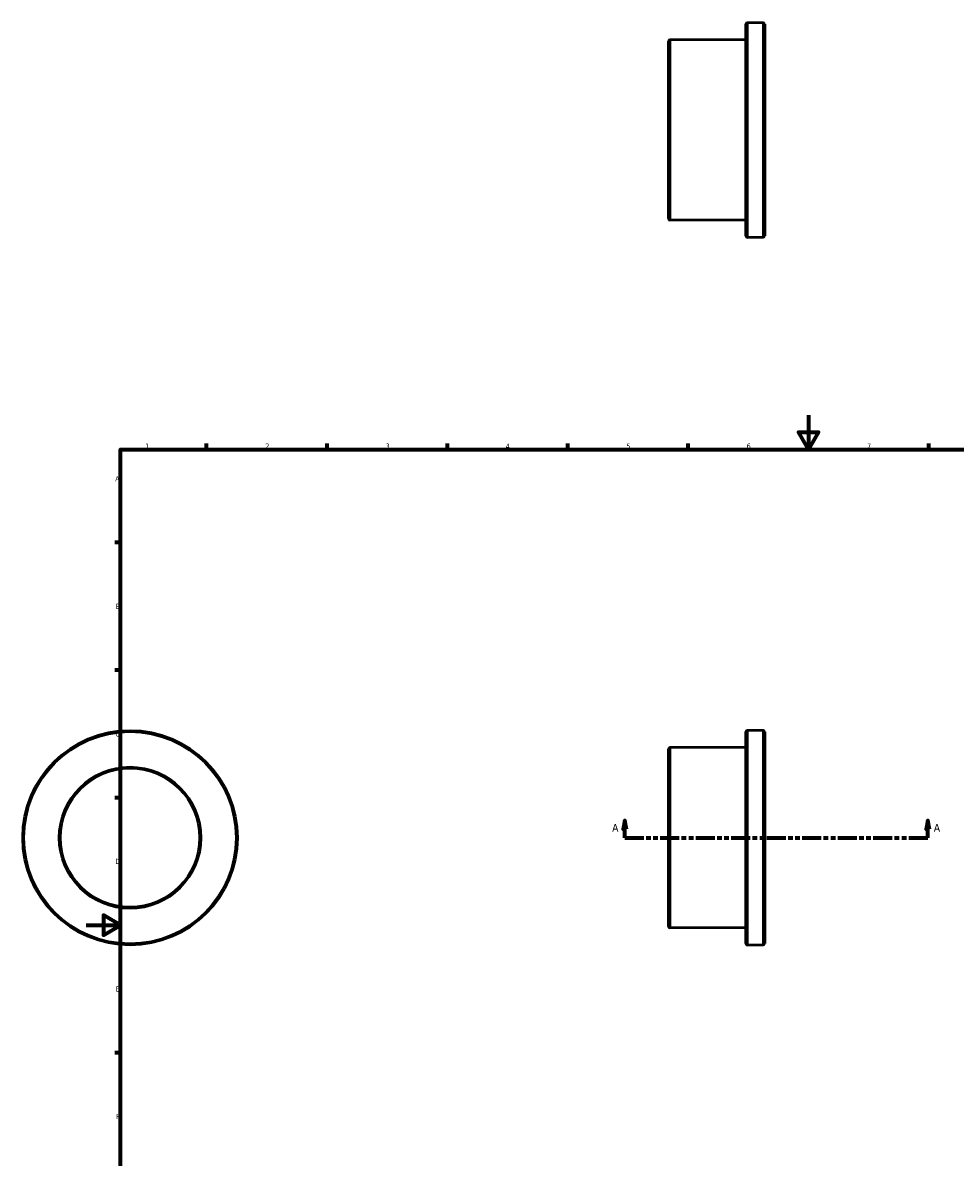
# Model space of a CAD drawing. Header units: millimetres. Extents: x -37 to 906, y -508 to 832.
# Tile 4 of 5: x -37 to 506, y 162 to 822. Entities that reach past the tile are written whole.
import ezdxf

# ---------------------------------------------------------------- set-up
doc = ezdxf.new("R2010")
doc.units = ezdxf.units.MM
doc.linetypes.add('DOUBLE_DASH_CHAIN', pattern=[1.2403, 0.6614, -0.0827, 0.1654, -0.0827, 0.1654, -0.0827])
for name, color, linetype, lineweight in [('Border (ANSI)', 7, 'Continuous', 70), ('Section Line (ANSI)', 7, 'DOUBLE_DASH_CHAIN', 70), ('Visible (ANSI)', 7, 'Continuous', 50), ('Visible Narrow (ANSI)', 7, 'Continuous', 35)]:
    doc.layers.add(name, color=color, linetype=linetype, lineweight=lineweight)
doc.styles.add('Label Text (ANSI)', font='tahoma.ttf')
doc.styles.add('Note Text (ANSI)', font='tahoma.ttf')

# ---------------------------------------------------------------- blocks, each defined once
blk = doc.blocks.new('Borders Default Border')
at = {"layer": 'Border (ANSI)'}
for p, q in [((70.08, 574), (70.08, 577.45)), ((140.17, 574), (140.17, 577.45)), ((210.25, 574), (210.25, 577.45)), ((280.33, 574), (280.33, 577.45)), ((350.42, 574), (350.42, 577.45)), ((490.58, 574), (490.58, 577.45)), ((560.67, 574), (560.67, 577.45)), ((630.75, 574), (630.75, 577.45)), ((700.83, 574), (700.83, 577.45)), ((770.92, 574), (770.92, 577.45)), ((20, 519.75), (16.55, 519.75)), ((821, 519.75), (824.45, 519.75)), ((20, 445.5), (16.55, 445.5)), ((821, 445.5), (824.45, 445.5)), ((20, 371.25), (16.55, 371.25)), ((821, 371.25), (824.45, 371.25)), ((20, 222.75), (16.55, 222.75)), ((821, 222.75), (824.45, 222.75)), ((20, 148.5), (16.55, 148.5)), ((821, 148.5), (824.45, 148.5)), ((20, 74.25), (16.55, 74.25)), ((821, 74.25), (824.45, 74.25)), ((70.08, 20), (70.08, 16.55)), ((140.17, 20), (140.17, 16.55)), ((210.25, 20), (210.25, 16.55)), ((280.33, 20), (280.33, 16.55)), ((350.42, 20), (350.42, 16.55)), ((490.58, 20), (490.58, 16.55)), ((560.67, 20), (560.67, 16.55)), ((630.75, 20), (630.75, 16.55)), ((700.83, 20), (700.83, 16.55)), ((770.92, 20), (770.92, 16.55))]:
    blk.add_line(p, q, dxfattribs=at)
at = {"layer": 'Border (ANSI)', "flags": 128}
for points in [[(420.5, 594), (420.5, 574), (414.73, 584), (426.27, 584), (420.5, 574)], [(20, 20), (20, 574), (821, 574), (821, 20), (20, 20)], [(0, 297), (20, 297), (10, 302.77), (10, 291.23), (20, 297)], [(841, 297), (821, 297), (831, 302.77), (831, 291.23), (821, 297)], [(420.5, 0), (420.5, 20), (414.73, 10), (426.27, 10), (420.5, 20)]]:
    blk.add_lwpolyline(points, dxfattribs=at)
at = {"layer": 'Border (ANSI)', "attachment_point": 7, "style": 'Note Text (ANSI)'}
for s, insert, char_height in [('1', (34.35, 574.4), 3.05), ('2', (104.2, 574.4), 3.05), ('3', (174.26, 574.34), 3.05), ('4', (244.23, 574.4), 3.05), ('5', (314.48, 574.34), 3.05), ('6', (384.49, 574.34), 3.05), ('7', (454.6, 574.4), 3.05), ('8', (524.63, 574.33), 3.05), ('9', (594.7, 574.34), 3.05), ('10', (663.96, 574.34), 3.048), ('11', (734.04, 574.4), 3.048), ('12', (804.13, 574.4), 3.048), ('A', (16.78, 555.35), 3.05), ('A', (821.63, 555.35), 3.05), ('B', (17.15, 481.1), 3.05), ('B', (821.99, 481.1), 3.05), ('C', (16.95, 406.8), 3.05), ('C', (821.8, 406.8), 3.05), ('D', (16.96, 332.6), 3.05), ('D', (821.81, 332.6), 3.05), ('E', (17.21, 258.35), 3.05), ('E', (822.05, 258.35), 3.05), ('F', (17.29, 184.1), 3.05), ('F', (822.14, 184.1), 3.05), ('G', (16.81, 109.79), 3.05), ('G', (821.66, 109.79), 3.05), ('H', (16.97, 35.6), 3.05), ('H', (821.81, 35.6), 3.05), ('1', (34.35, 16.55), 3.05), ('2', (104.2, 16.55), 3.05), ('3', (174.26, 16.49), 3.05), ('4', (244.23, 16.55), 3.05), ('5', (314.48, 16.49), 3.05), ('6', (384.49, 16.49), 3.05), ('7', (454.6, 16.55), 3.05), ('8', (524.63, 16.48), 3.05), ('9', (594.7, 16.49), 3.05), ('10', (663.96, 16.49), 3.048), ('11', (734.04, 16.55), 3.048), ('12', (804.13, 16.55), 3.048)]:
    blk.add_mtext(s, dxfattribs=dict(at, insert=insert, char_height=char_height))
blk = doc.blocks.new('2dTransSection0')
at = {"layer": 'Section Line (ANSI)', "linetype": 'Continuous'}
for p, q in [((313.56, 357.93), (312.56, 352.93)), ((313.56, 352.93), (313.56, 357.93)), ((314.56, 352.93), (313.56, 357.93)), ((490.01, 357.93), (489.01, 352.93)), ((490.01, 352.93), (490.01, 357.93)), ((491.01, 352.93), (490.01, 357.93)), ((312.56, 352.93), (314.56, 352.93)), ((313.56, 347.93), (313.56, 352.93)), ((489.01, 352.93), (491.01, 352.93)), ((490.01, 347.93), (490.01, 352.93)), ((313.56, 347.93), (324.63, 347.93)), ((478.94, 347.93), (490.01, 347.93))]:
    blk.add_line(p, q, dxfattribs=at)
at = {"layer": 'Section Line (ANSI)', "linetype": 'DOUBLE_DASH_CHAIN', "ltscale": 16.667162}
blk.add_line((313.56, 347.93), (490.01, 347.93), dxfattribs=at)
at = {"layer": 'Section Line (ANSI)', "linetype": 'Continuous', "flags": 128}
for points in [[(314.56, 352.93), (313.56, 357.93), (312.56, 352.93), (314.56, 352.93)], [(491.01, 352.93), (490.01, 357.93), (489.01, 352.93), (491.01, 352.93)]]:
    blk.add_lwpolyline(points, dxfattribs=at)
at = {"layer": 'Section Line (ANSI)'}
for points in [[(314.56, 352.93), (313.56, 357.93), (312.56, 352.93), (314.56, 352.93)], [(491.01, 352.93), (490.01, 357.93), (489.01, 352.93), (491.01, 352.93)]]:
    blk.add_solid(points, dxfattribs=at)
at = {"layer": 'Section Line (ANSI)', "char_height": 4.57, "attachment_point": 7, "style": 'Label Text (ANSI)'}
for insert in [(306.2, 351.43), (493.48, 351.43)]:
    blk.add_mtext('A', dxfattribs=dict(at, insert=insert))

msp = doc.modelspace()

# ---------------------------------------------------------------- linework, layer by layer
at = {"layer": 'Visible (ANSI)'}
for p, q in [((384.031, 698.382), (384.031, 821.582)), ((394.131, 822.482), (384.931, 822.482)), ((395.031, 821.582), (395.031, 698.382)), ((339.031, 708.382), (339.031, 811.582)), ((384.031, 812.482), (339.931, 812.482)), ((384.031, 707.482), (339.931, 707.482)), ((394.131, 697.482), (384.931, 697.482)), ((394.131, 410.427), (384.931, 410.427)), ((384.031, 286.327), (384.031, 409.527)), ((395.031, 409.527), (395.031, 286.327)), ((339.031, 296.327), (339.031, 399.527)), ((384.031, 400.427), (339.931, 400.427)), ((384.031, 295.427), (339.931, 295.427)), ((394.131, 285.427), (384.931, 285.427))]:
    msp.add_line(p, q, dxfattribs=at)
for radius in [62.5, 40.5]:
    msp.add_circle((25.459, 347.927), radius, dxfattribs=at)
for centre, start, end in [((384.931, 821.582), 90, 180), ((394.131, 821.582), 0, 90), ((339.931, 811.582), 90, 180), ((339.931, 708.382), 180, 270), ((384.931, 698.382), 180, 270), ((394.131, 698.382), 270, 0), ((384.931, 409.527), 90, 180), ((394.131, 409.527), 0, 90), ((339.931, 399.527), 90, 180), ((339.931, 296.327), 180, 270), ((384.931, 286.327), 180, 270), ((394.131, 286.327), 270, 0)]:
    msp.add_arc(centre, 0.9, start, end, dxfattribs=at)
at = {"layer": 'Visible Narrow (ANSI)'}
for p, q in [((384.931, 821.713), (384.931, 698.252)), ((394.131, 698.252), (394.131, 821.713)), ((339.931, 811.836), (339.931, 708.129)), ((384.931, 409.658), (384.931, 286.197)), ((394.131, 286.197), (394.131, 409.658)), ((339.931, 399.781), (339.931, 296.074))]:
    msp.add_line(p, q, dxfattribs=at)
for radius in [61.6, 41.4]:
    msp.add_circle((25.459, 347.927), radius, dxfattribs=at)

# ---------------------------------------------------------------- block references
msp.add_blockref('Borders Default Border', (0, 0))
at = {"layer": 'Section Line (ANSI)'}
msp.add_blockref('2dTransSection0', (0, 0), dxfattribs=at)

doc.saveas('drawing.dxf')
